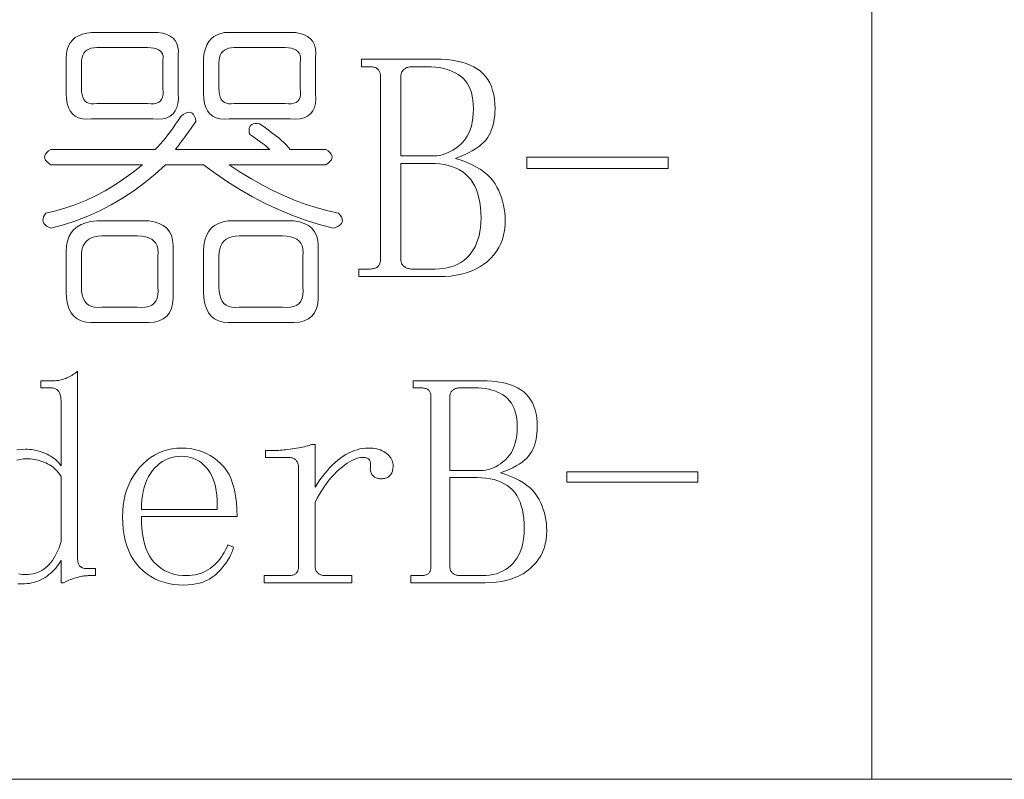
# Model space of a CAD drawing. Extents: x 1 to 297, y 1 to 210.
# Tile 138 of 171: x 246.84 to 253.03, y 29.51 to 34.29. Entities that reach past the tile are written whole.
import ezdxf

# ---------------------------------------------------------------- set-up
doc = ezdxf.new("R2010")
doc.units = 0

msp = doc.modelspace()

# ---------------------------------------------------------------- linework, layer by layer
at = {"color": 7, "lineweight": 13}
for p, q in [((252.1961, 61.8412), (252.1961, 29.5098)), ((220.3005, 29.5098), (295.449, 29.5098))]:
    msp.add_line(p, q, dxfattribs=at)
for points in [[(247.2906, 34.2063), (247.6746, 34.2063), (247.7079, 34.2049), (247.7374, 34.2006), (247.763, 34.1934), (247.7847, 34.1833), (247.8026, 34.1703), (247.8167, 34.1545), (247.827, 34.1358), (247.8333, 34.1142), (247.8359, 34.0897), (247.8346, 34.0623), (247.8346, 33.8223), (247.8359, 33.7891), (247.8334, 33.7596), (247.827, 33.734), (247.8167, 33.7123), (247.8026, 33.6943), (247.7847, 33.6803), (247.763, 33.67), (247.7374, 33.6636), (247.7079, 33.6611), (247.6746, 33.6623), (247.2906, 33.6623), (247.2602, 33.6611), (247.233, 33.6636), (247.209, 33.67), (247.1882, 33.6803), (247.1706, 33.6943), (247.1562, 33.7123), (247.145, 33.734), (247.137, 33.7596), (247.1322, 33.7891), (247.1306, 33.8223), (247.1306, 34.0463), (247.1322, 34.0739), (247.137, 34.0988), (247.145, 34.1212), (247.1562, 34.1411), (247.1706, 34.1583), (247.1882, 34.1731), (247.209, 34.1852), (247.233, 34.1948), (247.2602, 34.2019)], [(247.9946, 34.0463), (247.9991, 34.0767), (248.0061, 34.1039), (248.0157, 34.1279), (248.0279, 34.1487), (248.0426, 34.1663), (248.0599, 34.1807), (248.0798, 34.1919), (248.1022, 34.1999), (248.1271, 34.2047), (248.1546, 34.2063), (248.5386, 34.2063), (248.5719, 34.2047), (248.6013, 34.1999), (248.627, 34.1919), (248.6487, 34.1807), (248.6666, 34.1663), (248.6807, 34.1487), (248.6909, 34.1279), (248.6974, 34.1039), (248.6999, 34.0767), (248.6986, 34.0463), (248.6986, 33.8223), (248.6999, 33.7891), (248.6974, 33.7596), (248.6909, 33.734), (248.6807, 33.7123), (248.6666, 33.6943), (248.6487, 33.6803), (248.627, 33.67), (248.6013, 33.6636), (248.5719, 33.6611), (248.5386, 33.6623), (248.1546, 33.6623), (248.1242, 33.6611), (248.097, 33.6636), (248.073, 33.67), (248.0522, 33.6803), (248.0346, 33.6943), (248.0202, 33.7123), (248.009, 33.734), (248.001, 33.7596), (247.9962, 33.7891), (247.9946, 33.8223)], [(247.6426, 34.1103), (247.3226, 34.1103), (247.3044, 34.1094), (247.2881, 34.1065), (247.2737, 34.1017), (247.2612, 34.095), (247.2506, 34.0863), (247.242, 34.0758), (247.2353, 34.0633), (247.2305, 34.0489), (247.2276, 34.0326), (247.2266, 34.0143), (247.2266, 33.8543), (247.2276, 33.8332), (247.2305, 33.8147), (247.2353, 33.7987), (247.242, 33.7852), (247.2506, 33.7743), (247.2612, 33.766), (247.2737, 33.7603), (247.2881, 33.7571), (247.3044, 33.7564), (247.3226, 33.7583), (247.6426, 33.7583), (247.6638, 33.7564), (247.6823, 33.7571), (247.6983, 33.7603), (247.7117, 33.766), (247.7226, 33.7743), (247.731, 33.7852), (247.7367, 33.7987), (247.7399, 33.8147), (247.7406, 33.8332), (247.7386, 33.8543), (247.7386, 34.0303), (247.7406, 34.0455), (247.7399, 34.0591), (247.7367, 34.0711), (247.731, 34.0815), (247.7226, 34.0903), (247.7117, 34.0975), (247.6983, 34.1031), (247.6823, 34.1071), (247.6638, 34.1095)], [(248.5066, 34.1103), (248.1866, 34.1103), (248.1684, 34.1094), (248.1521, 34.1065), (248.1377, 34.1017), (248.1252, 34.095), (248.1146, 34.0863), (248.106, 34.0758), (248.0993, 34.0633), (248.0945, 34.0489), (248.0916, 34.0326), (248.0906, 34.0143), (248.0906, 33.8543), (248.0916, 33.8332), (248.0945, 33.8147), (248.0993, 33.7987), (248.106, 33.7852), (248.1146, 33.7743), (248.1252, 33.766), (248.1377, 33.7603), (248.1521, 33.7571), (248.1684, 33.7564), (248.1866, 33.7583), (248.5066, 33.7583), (248.5278, 33.7564), (248.5463, 33.7571), (248.5623, 33.7603), (248.5757, 33.766), (248.5866, 33.7743), (248.595, 33.7852), (248.6007, 33.7987), (248.6039, 33.8147), (248.6046, 33.8332), (248.6026, 33.8543), (248.6026, 34.0143), (248.6046, 34.0326), (248.6039, 34.0489), (248.6007, 34.0633), (248.595, 34.0758), (248.5866, 34.0863), (248.5757, 34.095), (248.5623, 34.1017), (248.5463, 34.1065), (248.5278, 34.1094)], [(248.9706, 32.6703), (248.9706, 32.7183), (249.0346, 32.7183), (249.0424, 32.7185), (249.0497, 32.719), (249.0565, 32.7198), (249.0628, 32.7209), (249.0686, 32.7223), (249.074, 32.7241), (249.0789, 32.7262), (249.0833, 32.7286), (249.0872, 32.7313), (249.0906, 32.7343), (249.0937, 32.7377), (249.0964, 32.7414), (249.0988, 32.7454), (249.1009, 32.7497), (249.1026, 32.7543), (249.1041, 32.7593), (249.1052, 32.7646), (249.106, 32.7702), (249.1065, 32.7761), (249.1066, 32.7823), (249.1066, 33.9263), (249.1065, 33.9326), (249.106, 33.9385), (249.1052, 33.9441), (249.1041, 33.9494), (249.1026, 33.9543), (249.1009, 33.959), (249.0988, 33.9633), (249.0964, 33.9673), (249.0937, 33.971), (249.0906, 33.9743), (249.0872, 33.9774), (249.0833, 33.9801), (249.0789, 33.9825), (249.074, 33.9846), (249.0686, 33.9863), (249.0628, 33.9878), (249.0565, 33.9889), (249.0497, 33.9897), (249.0424, 33.9902), (249.0346, 33.9903), (248.9866, 33.9903), (248.9866, 34.0383), (249.4506, 34.0383), (249.488, 34.0376), (249.5234, 34.0353), (249.5568, 34.0315), (249.5882, 34.0262), (249.6176, 34.0193), (249.645, 34.011), (249.6704, 34.0011), (249.6938, 33.9897), (249.7152, 33.9768), (249.7346, 33.9623), (249.7521, 33.9463), (249.7677, 33.9286), (249.7816, 33.9092), (249.7935, 33.8881), (249.8036, 33.8653), (249.8119, 33.8409), (249.8183, 33.8148), (249.823, 33.787), (249.8257, 33.7575), (249.8266, 33.7263), (249.8262, 33.7043), (249.8247, 33.6831), (249.8223, 33.6627), (249.819, 33.6431), (249.8146, 33.6243), (249.8094, 33.6063), (249.8031, 33.5891), (249.7959, 33.5727), (249.7878, 33.5571), (249.7786, 33.5423), (249.768, 33.5281), (249.7553, 33.5142), (249.7405, 33.5006), (249.7236, 33.4873), (249.7046, 33.4743), (249.6836, 33.4617), (249.6605, 33.4494), (249.6353, 33.4374), (249.608, 33.4257), (249.5786, 33.4143), (249.6142, 33.4027), (249.6474, 33.39), (249.6782, 33.3764), (249.7066, 33.3619), (249.7326, 33.3463), (249.7562, 33.3299), (249.7774, 33.3124), (249.7962, 33.294), (249.8126, 33.2747), (249.8266, 33.2543), (249.8388, 33.2333), (249.8497, 33.2118), (249.8593, 33.1898), (249.8676, 33.1673), (249.8746, 33.1443), (249.8804, 33.1209), (249.8849, 33.097), (249.8881, 33.0726), (249.89, 33.0477), (249.8906, 33.0223), (249.8895, 32.991), (249.8862, 32.9609), (249.8806, 32.9321), (249.8727, 32.9046), (249.8626, 32.8783), (249.8503, 32.8534), (249.8358, 32.8297), (249.819, 32.8073), (249.7999, 32.7862), (249.7786, 32.7663), (249.7554, 32.7481), (249.7306, 32.7318), (249.7042, 32.7174), (249.6762, 32.7049), (249.6466, 32.6943), (249.6154, 32.6857), (249.5826, 32.679), (249.5482, 32.6742), (249.5122, 32.6713), (249.4746, 32.6703)], [(249.6906, 33.7263), (249.6898, 33.7543), (249.6874, 33.7806), (249.6834, 33.8052), (249.6778, 33.8281), (249.6706, 33.8493), (249.6618, 33.8689), (249.6514, 33.8868), (249.6394, 33.903), (249.6258, 33.9175), (249.6106, 33.9303), (249.5941, 33.9417), (249.5767, 33.9519), (249.5583, 33.9609), (249.539, 33.9687), (249.5186, 33.9753), (249.4973, 33.9807), (249.4751, 33.9849), (249.4519, 33.9879), (249.4277, 33.9897), (249.4026, 33.9903), (249.3066, 33.9903), (249.3004, 33.9902), (249.2943, 33.9897), (249.2885, 33.9889), (249.283, 33.9878), (249.2776, 33.9863), (249.2726, 33.9846), (249.2677, 33.9825), (249.2631, 33.9801), (249.2588, 33.9774), (249.2546, 33.9743), (249.2508, 33.971), (249.2474, 33.9673), (249.2444, 33.9633), (249.2418, 33.959), (249.2396, 33.9543), (249.2378, 33.9494), (249.2364, 33.9441), (249.2354, 33.9385), (249.2348, 33.9326), (249.2346, 33.9263), (249.2346, 33.4303), (249.4426, 33.4303), (249.4601, 33.4311), (249.4775, 33.4332), (249.4947, 33.4368), (249.5117, 33.4419), (249.5286, 33.4483), (249.5453, 33.4563), (249.5619, 33.4656), (249.5783, 33.4764), (249.5946, 33.4887), (249.6106, 33.5023), (249.6258, 33.5175), (249.6394, 33.5343), (249.6514, 33.5527), (249.6618, 33.5727), (249.6706, 33.5943), (249.6778, 33.6175), (249.6834, 33.6423), (249.6874, 33.6687), (249.6898, 33.6967)], [(248.2826, 33.5663), (248.2804, 33.5814), (248.2801, 33.5945), (248.2817, 33.6057), (248.2852, 33.615), (248.2906, 33.6223), (248.298, 33.6278), (248.3073, 33.6313), (248.3185, 33.6329), (248.3316, 33.6326), (248.3466, 33.6303), (248.3745, 33.6115), (248.4004, 33.5932), (248.4244, 33.5756), (248.4465, 33.5587), (248.4666, 33.5423), (248.4849, 33.5267), (248.5012, 33.5116), (248.5156, 33.4972), (248.5281, 33.4835), (248.5386, 33.4703), (248.7626, 33.4703), (248.777, 33.4607), (248.7882, 33.4511), (248.7962, 33.4415), (248.801, 33.4319), (248.8026, 33.4223), (248.801, 33.4127), (248.7962, 33.4031), (248.7882, 33.3935), (248.777, 33.3839), (248.7626, 33.3743), (248.1546, 33.3743), (248.2249, 33.3281), (248.2948, 33.2854), (248.3644, 33.2462), (248.4337, 33.2105), (248.5026, 33.1783), (248.5713, 33.1497), (248.6396, 33.1246), (248.7076, 33.103), (248.7753, 33.0849), (248.8426, 33.0703), (248.8538, 33.0579), (248.8618, 33.046), (248.8666, 33.0348), (248.8682, 33.0243), (248.8666, 33.0143), (248.8618, 33.0051), (248.8538, 32.9964), (248.8426, 32.9884), (248.8282, 32.9811), (248.8106, 32.9743), (248.7218, 32.9985), (248.6346, 33.0262), (248.549, 33.0574), (248.465, 33.0921), (248.3826, 33.1303), (248.3018, 33.1721), (248.2226, 33.2174), (248.145, 33.2662), (248.069, 33.3185), (247.9946, 33.3743), (247.7546, 33.3743), (247.6898, 33.3156), (247.6234, 33.2611), (247.5554, 33.2107), (247.4858, 33.1644), (247.4146, 33.1223), (247.3418, 33.0844), (247.2674, 33.0507), (247.1914, 33.0211), (247.1138, 32.9956), (247.0346, 32.9743), (247.0199, 32.9811), (247.0078, 32.9884), (246.9982, 32.9964), (246.9911, 33.0051), (246.9866, 33.0143), (246.9847, 33.0243), (246.9854, 33.0348), (246.9886, 33.046), (246.9943, 33.0579), (247.0026, 33.0703), (247.0663, 33.0849), (247.1293, 33.103), (247.1918, 33.1246), (247.2535, 33.1497), (247.3146, 33.1783), (247.3751, 33.2105), (247.435, 33.2462), (247.4942, 33.2854), (247.5527, 33.3281), (247.6106, 33.3743), (247.0346, 33.3743), (247.0202, 33.3839), (247.009, 33.3935), (247.001, 33.4031), (246.9962, 33.4127), (246.9946, 33.4223), (246.9962, 33.4319), (247.001, 33.4415), (247.009, 33.4511), (247.0202, 33.4607), (247.0346, 33.4703), (247.6906, 33.4703), (247.7066, 33.4868), (247.7226, 33.5043), (247.7386, 33.5227), (247.7546, 33.542), (247.7706, 33.5623), (247.7866, 33.5836), (247.8026, 33.6059), (247.8186, 33.6291), (247.8346, 33.6532), (247.8506, 33.6783), (247.866, 33.6895), (247.8801, 33.6975), (247.8929, 33.7023), (247.9044, 33.7039), (247.9146, 33.7023), (247.9236, 33.6975), (247.9313, 33.6895), (247.9377, 33.6783), (247.9428, 33.6639), (247.9466, 33.6463), (247.931, 33.6244), (247.9159, 33.6035), (247.9015, 33.5835), (247.8878, 33.5644), (247.8746, 33.5463), (247.8622, 33.5292), (247.8503, 33.5131), (247.8391, 33.4979), (247.8286, 33.4836), (247.8186, 33.4703), (248.4106, 33.4703), (248.4036, 33.4771), (248.3953, 33.4844), (248.3857, 33.4924), (248.3748, 33.5011), (248.3626, 33.5103), (248.3492, 33.5203), (248.3345, 33.5308), (248.3185, 33.542), (248.3012, 33.5539)], [(249.4506, 32.7183), (249.4772, 32.7192), (249.5026, 32.7217), (249.5268, 32.7259), (249.5498, 32.7318), (249.5716, 32.7393), (249.5922, 32.7486), (249.6116, 32.7595), (249.6298, 32.7721), (249.6468, 32.7864), (249.6626, 32.8023), (249.6771, 32.8198), (249.69, 32.8387), (249.7014, 32.8589), (249.7113, 32.8804), (249.7196, 32.9033), (249.7265, 32.9276), (249.7318, 32.9533), (249.7356, 32.9803), (249.7379, 33.0086), (249.7386, 33.0383), (249.7378, 33.0726), (249.7354, 33.1051), (249.7314, 33.1357), (249.7258, 33.1644), (249.7186, 33.1913), (249.7098, 33.2164), (249.6994, 33.2397), (249.6874, 33.2611), (249.6738, 33.2806), (249.6586, 33.2983), (249.6418, 33.3143), (249.6234, 33.3286), (249.6034, 33.3412), (249.5818, 33.3521), (249.5586, 33.3613), (249.5338, 33.3689), (249.5074, 33.3748), (249.4794, 33.379), (249.4498, 33.3815), (249.4186, 33.3823), (249.2346, 33.3823), (249.2346, 32.7823), (249.2348, 32.7761), (249.2354, 32.7702), (249.2364, 32.7646), (249.2378, 32.7593), (249.2396, 32.7543), (249.2418, 32.7497), (249.2444, 32.7454), (249.2474, 32.7414), (249.2508, 32.7377), (249.2546, 32.7343), (249.2588, 32.7313), (249.2631, 32.7286), (249.2677, 32.7262), (249.2726, 32.7241), (249.2776, 32.7223), (249.283, 32.7209), (249.2885, 32.7198), (249.2943, 32.719), (249.3004, 32.7185), (249.3066, 32.7183)], [(250.0266, 33.3503), (250.0266, 33.4223), (250.9146, 33.4223), (250.9146, 33.3503)], [(247.1306, 32.8303), (247.1326, 32.8639), (247.1383, 32.8943), (247.1479, 32.9215), (247.1613, 32.9455), (247.1786, 32.9663), (247.1998, 32.9839), (247.2247, 32.9983), (247.2535, 33.0095), (247.2861, 33.0175), (247.3226, 33.0223), (247.6106, 33.0223), (247.65, 33.0204), (247.6849, 33.0147), (247.7153, 33.0051), (247.7412, 32.9916), (247.7626, 32.9743), (247.7796, 32.9532), (247.7921, 32.9283), (247.8001, 32.8995), (247.8036, 32.8668), (247.8026, 32.8303), (247.8026, 32.5743), (247.8036, 32.535), (247.8001, 32.5001), (247.7921, 32.4697), (247.7796, 32.4438), (247.7626, 32.4223), (247.7412, 32.4054), (247.7153, 32.3929), (247.6849, 32.3849), (247.65, 32.3814), (247.6106, 32.3823), (247.3226, 32.3823), (247.2861, 32.3814), (247.2535, 32.3849), (247.2247, 32.3929), (247.1998, 32.4054), (247.1786, 32.4223), (247.1613, 32.4438), (247.1479, 32.4697), (247.1383, 32.5001), (247.1326, 32.535), (247.1306, 32.5743)], [(247.9946, 32.8303), (247.9966, 32.8668), (248.0023, 32.8995), (248.0119, 32.9283), (248.0253, 32.9532), (248.0426, 32.9743), (248.0638, 32.9916), (248.0887, 33.0051), (248.1175, 33.0147), (248.1501, 33.0204), (248.1866, 33.0223), (248.5226, 33.0223), (248.562, 33.0204), (248.5969, 33.0147), (248.6273, 33.0051), (248.6532, 32.9916), (248.6746, 32.9743), (248.6916, 32.9532), (248.7041, 32.9283), (248.7121, 32.8995), (248.7156, 32.8668), (248.7146, 32.8303), (248.7146, 32.5743), (248.7156, 32.535), (248.7121, 32.5001), (248.7041, 32.4697), (248.6916, 32.4438), (248.6746, 32.4223), (248.6532, 32.4054), (248.6273, 32.3929), (248.5969, 32.3849), (248.562, 32.3814), (248.5226, 32.3823), (248.1866, 32.3823), (248.1501, 32.3814), (248.1175, 32.3849), (248.0887, 32.3929), (248.0638, 32.4054), (248.0426, 32.4223), (248.0253, 32.4438), (248.0119, 32.4697), (248.0023, 32.5001), (247.9966, 32.535), (247.9946, 32.5743)], [(247.5786, 32.9263), (247.3546, 32.9263), (247.3303, 32.9251), (247.3085, 32.9212), (247.2894, 32.9148), (247.2727, 32.9059), (247.2586, 32.8943), (247.2471, 32.8803), (247.2382, 32.8636), (247.2318, 32.8444), (247.2279, 32.8227), (247.2266, 32.7983), (247.2266, 32.6063), (247.2279, 32.5791), (247.2318, 32.5551), (247.2382, 32.5343), (247.2471, 32.5167), (247.2586, 32.5023), (247.2727, 32.4911), (247.2894, 32.4831), (247.3085, 32.4783), (247.3303, 32.4767), (247.3546, 32.4783), (247.5786, 32.4783), (247.6058, 32.4767), (247.6298, 32.4783), (247.6506, 32.4831), (247.6682, 32.4911), (247.6826, 32.5023), (247.6938, 32.5167), (247.7018, 32.5343), (247.7066, 32.5551), (247.7082, 32.5791), (247.7066, 32.6063), (247.7066, 32.7983), (247.7082, 32.8227), (247.7066, 32.8444), (247.7018, 32.8636), (247.6938, 32.8803), (247.6826, 32.8943), (247.6682, 32.9059), (247.6506, 32.9148), (247.6298, 32.9212), (247.6058, 32.9251)], [(248.4906, 32.9263), (248.2186, 32.9263), (248.1943, 32.9251), (248.1725, 32.9212), (248.1534, 32.9148), (248.1367, 32.9059), (248.1226, 32.8943), (248.1111, 32.8803), (248.1022, 32.8636), (248.0957, 32.8444), (248.0919, 32.8227), (248.0906, 32.7983), (248.0906, 32.6063), (248.0919, 32.5791), (248.0957, 32.5551), (248.1022, 32.5343), (248.1111, 32.5167), (248.1226, 32.5023), (248.1367, 32.4911), (248.1534, 32.4831), (248.1725, 32.4783), (248.1943, 32.4767), (248.2186, 32.4783), (248.4906, 32.4783), (248.5178, 32.4767), (248.5418, 32.4783), (248.5626, 32.4831), (248.5802, 32.4911), (248.5946, 32.5023), (248.6058, 32.5167), (248.6138, 32.5343), (248.6186, 32.5551), (248.6202, 32.5791), (248.6186, 32.6063), (248.6186, 32.7983), (248.6202, 32.8227), (248.6186, 32.8444), (248.6138, 32.8636), (248.6058, 32.8803), (248.5946, 32.8943), (248.5802, 32.9059), (248.5626, 32.9148), (248.5418, 32.9212), (248.5178, 32.9251)], [(249.2975, 30.7458), (249.2975, 30.7903), (249.3569, 30.7903), (249.3641, 30.7905), (249.3709, 30.7909), (249.3772, 30.7917), (249.3831, 30.7927), (249.3885, 30.794), (249.3935, 30.7957), (249.398, 30.7976), (249.4021, 30.7998), (249.4057, 30.8024), (249.4089, 30.8052), (249.4117, 30.8083), (249.4143, 30.8117), (249.4165, 30.8154), (249.4184, 30.8195), (249.4201, 30.8238), (249.4214, 30.8284), (249.4224, 30.8333), (249.4232, 30.8385), (249.4236, 30.844), (249.4238, 30.8498), (249.4238, 31.912), (249.4236, 31.9178), (249.4232, 31.9233), (249.4224, 31.9285), (249.4214, 31.9334), (249.4201, 31.938), (249.4184, 31.9424), (249.4165, 31.9464), (249.4143, 31.9501), (249.4117, 31.9535), (249.4089, 31.9566), (249.4057, 31.9594), (249.4021, 31.962), (249.398, 31.9642), (249.3935, 31.9661), (249.3885, 31.9678), (249.3831, 31.9691), (249.3772, 31.9701), (249.3709, 31.9709), (249.3641, 31.9713), (249.3569, 31.9715), (249.3123, 31.9715), (249.3123, 32.016), (249.7432, 32.016), (249.7779, 32.0153), (249.8108, 32.0132), (249.8418, 32.0097), (249.871, 32.0048), (249.8983, 31.9984), (249.9237, 31.9906), (249.9473, 31.9815), (249.969, 31.9709), (249.9889, 31.9589), (250.0069, 31.9455), (250.0231, 31.9306), (250.0377, 31.9141), (250.0505, 31.8961), (250.0616, 31.8765), (250.071, 31.8554), (250.0787, 31.8327), (250.0847, 31.8085), (250.0889, 31.7826), (250.0915, 31.7553), (250.0923, 31.7263), (250.0919, 31.7059), (250.0906, 31.6862), (250.0883, 31.6673), (250.0852, 31.6491), (250.0812, 31.6316), (250.0763, 31.6149), (250.0705, 31.5989), (250.0638, 31.5837), (250.0562, 31.5692), (250.0478, 31.5555), (250.0379, 31.5423), (250.0261, 31.5293), (250.0123, 31.5167), (249.9967, 31.5044), (249.979, 31.4923), (249.9595, 31.4806), (249.938, 31.4692), (249.9147, 31.458), (249.8893, 31.4472), (249.8621, 31.4366), (249.8951, 31.4258), (249.9259, 31.414), (249.9545, 31.4014), (249.9809, 31.3879), (250.0051, 31.3735), (250.027, 31.3582), (250.0467, 31.342), (250.0641, 31.3249), (250.0793, 31.3069), (250.0923, 31.288), (250.1036, 31.2685), (250.1137, 31.2485), (250.1227, 31.2281), (250.1304, 31.2072), (250.1369, 31.1859), (250.1423, 31.1641), (250.1464, 31.1419), (250.1494, 31.1193), (250.1512, 31.0962), (250.1518, 31.0726), (250.1507, 31.0435), (250.1476, 31.0156), (250.1424, 30.9888), (250.1351, 30.9633), (250.1258, 30.9389), (250.1143, 30.9157), (250.1008, 30.8937), (250.0852, 30.8729), (250.0675, 30.8533), (250.0478, 30.8349), (250.0262, 30.818), (250.0032, 30.8028), (249.9787, 30.7894), (249.9527, 30.7779), (249.9252, 30.768), (249.8962, 30.76), (249.8658, 30.7538), (249.8338, 30.7493), (249.8004, 30.7467), (249.7655, 30.7458)], [(249.966, 31.7263), (249.9653, 31.7523), (249.9631, 31.7767), (249.9594, 31.7995), (249.9542, 31.8208), (249.9475, 31.8405), (249.9393, 31.8587), (249.9297, 31.8753), (249.9185, 31.8904), (249.9059, 31.9038), (249.8918, 31.9158), (249.8765, 31.9263), (249.8603, 31.9358), (249.8432, 31.9442), (249.8252, 31.9514), (249.8063, 31.9575), (249.7866, 31.9626), (249.7659, 31.9665), (249.7444, 31.9692), (249.722, 31.9709), (249.6986, 31.9715), (249.6095, 31.9715), (249.6037, 31.9713), (249.598, 31.9709), (249.5927, 31.9701), (249.5875, 31.9691), (249.5826, 31.9678), (249.5778, 31.9661), (249.5733, 31.9642), (249.5691, 31.962), (249.565, 31.9594), (249.5612, 31.9566), (249.5577, 31.9535), (249.5545, 31.9501), (249.5517, 31.9464), (249.5493, 31.9424), (249.5473, 31.938), (249.5456, 31.9334), (249.5443, 31.9285), (249.5434, 31.9233), (249.5428, 31.9178), (249.5426, 31.912), (249.5426, 31.4515), (249.7358, 31.4515), (249.752, 31.4521), (249.7682, 31.4541), (249.7841, 31.4575), (249.8, 31.4622), (249.8156, 31.4682), (249.8311, 31.4755), (249.8465, 31.4842), (249.8618, 31.4943), (249.8768, 31.5056), (249.8918, 31.5183), (249.9059, 31.5324), (249.9185, 31.548), (249.9297, 31.5651), (249.9393, 31.5837), (249.9475, 31.6038), (249.9542, 31.6253), (249.9594, 31.6483), (249.9631, 31.6728), (249.9653, 31.6988)], [(247.6038, 31.1618), (247.6046, 31.1228), (247.6069, 31.0861), (247.6108, 31.0518), (247.6163, 31.0197), (247.6233, 30.99), (247.6319, 30.9625), (247.642, 30.9374), (247.6537, 30.9145), (247.6669, 30.894), (247.6818, 30.8758), (247.6978, 30.8595), (247.7149, 30.845), (247.7329, 30.8322), (247.7519, 30.8211), (247.7718, 30.8117), (247.7928, 30.804), (247.8146, 30.798), (247.8375, 30.7938), (247.8613, 30.7912), (247.8861, 30.7903), (247.9051, 30.7909), (247.9235, 30.7926), (247.9413, 30.7953), (247.9586, 30.7992), (247.9752, 30.8043), (247.9912, 30.8104), (248.0067, 30.8176), (248.0215, 30.826), (248.0358, 30.8355), (248.0495, 30.846), (248.0625, 30.8575), (248.0747, 30.8694), (248.0863, 30.8818), (248.097, 30.8948), (248.1071, 30.9083), (248.1163, 30.9223), (248.1249, 30.9368), (248.1327, 30.9518), (248.1397, 30.9674), (248.1461, 30.9835), (248.1832, 30.9686), (248.1782, 30.9523), (248.1721, 30.9361), (248.1648, 30.9199), (248.1565, 30.9038), (248.147, 30.8878), (248.1364, 30.8719), (248.1247, 30.856), (248.1119, 30.8403), (248.098, 30.8245), (248.0829, 30.8089), (248.0668, 30.7941), (248.0495, 30.7808), (248.0311, 30.7691), (248.0116, 30.759), (247.991, 30.7504), (247.9693, 30.7434), (247.9464, 30.7379), (247.9225, 30.734), (247.8974, 30.7317), (247.8712, 30.7309), (247.8377, 30.732), (247.8054, 30.7354), (247.7744, 30.7409), (247.7446, 30.7487), (247.7161, 30.7588), (247.6889, 30.771), (247.6629, 30.7855), (247.6382, 30.8022), (247.6148, 30.8212), (247.5926, 30.8423), (247.5722, 30.8656), (247.5538, 30.8908), (247.5377, 30.9179), (247.5237, 30.9469), (247.5118, 30.9779), (247.5022, 31.0108), (247.4946, 31.0457), (247.4892, 31.0824), (247.486, 31.1211), (247.4849, 31.1618), (247.486, 31.1983), (247.4892, 31.2335), (247.4946, 31.2675), (247.5022, 31.3002), (247.5118, 31.3317), (247.5237, 31.3619), (247.5377, 31.3908), (247.5538, 31.4185), (247.5722, 31.4449), (247.5926, 31.47), (247.6147, 31.4933), (247.6376, 31.5142), (247.6616, 31.5326), (247.6865, 31.5485), (247.7124, 31.562), (247.7393, 31.573), (247.7671, 31.5816), (247.7959, 31.5877), (247.8256, 31.5914), (247.8563, 31.5926), (247.8842, 31.5917), (247.9113, 31.5888), (247.9377, 31.5839), (247.9633, 31.5772), (247.9882, 31.5685), (248.0123, 31.5579), (248.0357, 31.5453), (248.0584, 31.5308), (248.0803, 31.5144), (248.1015, 31.496), (248.1212, 31.4753), (248.1389, 31.4518), (248.1545, 31.4254), (248.168, 31.3962), (248.1795, 31.3642), (248.1888, 31.3293), (248.1961, 31.2917), (248.2013, 31.2512), (248.2044, 31.2079), (248.2055, 31.1618)], [(248.6958, 31.3475), (248.7107, 31.3707), (248.7259, 31.3928), (248.7413, 31.4138), (248.757, 31.4336), (248.7728, 31.4524), (248.7889, 31.47), (248.8052, 31.4866), (248.8218, 31.502), (248.8385, 31.5163), (248.8555, 31.5295), (248.8726, 31.5415), (248.8898, 31.5522), (248.9071, 31.5617), (248.9244, 31.5699), (248.9418, 31.5768), (248.9593, 31.5825), (248.9769, 31.5869), (248.9946, 31.5901), (249.0123, 31.592), (249.0301, 31.5926), (249.0446, 31.5923), (249.0584, 31.5913), (249.0716, 31.5896), (249.0841, 31.5873), (249.096, 31.5843), (249.1072, 31.5806), (249.1177, 31.5762), (249.1275, 31.5712), (249.1367, 31.5655), (249.1452, 31.5592), (249.153, 31.5524), (249.1599, 31.5454), (249.166, 31.5381), (249.1713, 31.5307), (249.1758, 31.523), (249.1795, 31.5151), (249.1824, 31.5069), (249.1844, 31.4986), (249.1857, 31.49), (249.1861, 31.4812), (249.1859, 31.4739), (249.1853, 31.4669), (249.1844, 31.4602), (249.1831, 31.4539), (249.1814, 31.4478), (249.1794, 31.442), (249.177, 31.4365), (249.1742, 31.4313), (249.171, 31.4264), (249.1675, 31.4218), (249.1636, 31.4175), (249.1593, 31.4137), (249.1547, 31.4104), (249.1497, 31.4075), (249.1443, 31.405), (249.1385, 31.403), (249.1324, 31.4015), (249.1259, 31.4004), (249.119, 31.3997), (249.1118, 31.3995), (249.1045, 31.3997), (249.0977, 31.4004), (249.0912, 31.4015), (249.085, 31.403), (249.0793, 31.405), (249.0739, 31.4075), (249.0689, 31.4104), (249.0642, 31.4137), (249.06, 31.4175), (249.0561, 31.4218), (249.0526, 31.4264), (249.0497, 31.4313), (249.0473, 31.4365), (249.0454, 31.442), (249.044, 31.4478), (249.0431, 31.4539), (249.0428, 31.4602), (249.043, 31.4669), (249.0437, 31.4739), (249.0449, 31.4812), (249.0448, 31.4856), (249.0446, 31.4898), (249.0443, 31.4939), (249.0437, 31.4978), (249.0431, 31.5016), (249.0422, 31.5053), (249.0413, 31.5088), (249.0402, 31.5121), (249.0389, 31.5153), (249.0375, 31.5183), (249.0357, 31.5212), (249.0333, 31.5237), (249.0303, 31.5259), (249.0268, 31.5278), (249.0226, 31.5295), (249.0179, 31.5308), (249.0125, 31.5319), (249.0066, 31.5326), (249, 31.533), (248.9929, 31.5332), (248.9808, 31.5324), (248.9681, 31.5302), (248.9549, 31.5265), (248.9412, 31.5213), (248.927, 31.5146), (248.9122, 31.5064), (248.897, 31.4968), (248.8812, 31.4856), (248.8649, 31.473), (248.8481, 31.4589), (248.8312, 31.4435), (248.8146, 31.4268), (248.7985, 31.409), (248.7827, 31.39), (248.7673, 31.3698), (248.7522, 31.3484), (248.7375, 31.3258), (248.7233, 31.302), (248.7093, 31.2771), (248.6958, 31.2509), (248.6958, 30.8498), (248.696, 30.844), (248.6965, 30.8385), (248.6974, 30.8333), (248.6987, 30.8284), (248.7004, 30.8238), (248.7025, 30.8195), (248.7049, 30.8154), (248.7077, 30.8117), (248.7108, 30.8083), (248.7143, 30.8052), (248.7182, 30.8024), (248.7222, 30.7998), (248.7265, 30.7976), (248.731, 30.7957), (248.7357, 30.794), (248.7406, 30.7927), (248.7458, 30.7917), (248.7512, 30.7909), (248.7568, 30.7905), (248.7626, 30.7903), (248.9261, 30.7903), (248.9261, 30.7458), (248.3763, 30.7458), (248.3763, 30.7903), (248.5249, 30.7903), (248.5321, 30.7905), (248.5389, 30.7909), (248.5452, 30.7917), (248.5511, 30.7927), (248.5565, 30.794), (248.5615, 30.7957), (248.566, 30.7976), (248.5701, 30.7998), (248.5737, 30.8024), (248.5769, 30.8052), (248.5797, 30.8083), (248.5823, 30.8117), (248.5845, 30.8154), (248.5864, 30.8195), (248.5881, 30.8238), (248.5894, 30.8284), (248.5904, 30.8333), (248.5912, 30.8385), (248.5916, 30.844), (248.5918, 30.8498), (248.5918, 31.4663), (248.5916, 31.4722), (248.5912, 31.4778), (248.5904, 31.4832), (248.5894, 31.4883), (248.5881, 31.4933), (248.5864, 31.498), (248.5845, 31.5025), (248.5823, 31.5067), (248.5797, 31.5108), (248.5769, 31.5146), (248.5737, 31.5181), (248.5701, 31.5213), (248.566, 31.5241), (248.5615, 31.5265), (248.5565, 31.5285), (248.5511, 31.5302), (248.5452, 31.5315), (248.5389, 31.5324), (248.5321, 31.533), (248.5249, 31.5332), (248.3838, 31.5332), (248.3838, 31.5778), (248.4432, 31.5778), (248.4538, 31.5779), (248.4647, 31.5782), (248.4761, 31.5788), (248.4878, 31.5795), (248.4998, 31.5805), (248.5123, 31.5818), (248.5251, 31.5832), (248.5383, 31.5849), (248.5518, 31.5868), (248.5658, 31.5889), (248.5795, 31.5912), (248.5927, 31.5935), (248.6051, 31.5959), (248.6169, 31.5984), (248.628, 31.601), (248.6384, 31.6036), (248.6482, 31.6063), (248.6573, 31.6091), (248.6657, 31.612), (248.6735, 31.6149), (248.6958, 31.6149)], [(248.0792, 31.2063), (248.08, 31.2382), (248.0793, 31.2686), (248.0773, 31.2974), (248.0739, 31.3246), (248.069, 31.3503), (248.0627, 31.3744), (248.055, 31.3969), (248.0459, 31.4179), (248.0354, 31.4373), (248.0235, 31.4552), (248.0105, 31.4714), (247.9966, 31.4859), (247.9819, 31.4988), (247.9664, 31.5099), (247.9501, 31.5193), (247.933, 31.527), (247.9151, 31.5329), (247.8963, 31.5372), (247.8767, 31.5398), (247.8563, 31.5406), (247.8345, 31.5397), (247.8134, 31.5371), (247.7932, 31.5326), (247.7737, 31.5264), (247.7551, 31.5183), (247.7373, 31.5085), (247.7204, 31.4969), (247.7042, 31.4836), (247.6889, 31.4684), (247.6743, 31.4515), (247.6609, 31.433), (247.6489, 31.4131), (247.6384, 31.392), (247.6292, 31.3695), (247.6214, 31.3456), (247.6151, 31.3204), (247.6101, 31.2939), (247.6066, 31.2661), (247.6045, 31.2369), (247.6038, 31.2063)], [(249.7432, 30.7903), (249.7679, 30.7911), (249.7915, 30.7935), (249.8139, 30.7974), (249.8353, 30.8028), (249.8556, 30.8098), (249.8747, 30.8184), (249.8927, 30.8286), (249.9096, 30.8403), (249.9254, 30.8535), (249.9401, 30.8683), (249.9535, 30.8846), (249.9655, 30.9021), (249.976, 30.9208), (249.9852, 30.9408), (249.993, 30.9621), (249.9993, 30.9847), (250.0043, 31.0085), (250.0078, 31.0335), (250.0099, 31.0599), (250.0106, 31.0875), (250.0099, 31.1193), (250.0077, 31.1494), (250.0039, 31.1778), (249.9987, 31.2045), (249.9921, 31.2295), (249.9839, 31.2528), (249.9742, 31.2744), (249.9631, 31.2943), (249.9505, 31.3125), (249.9363, 31.3289), (249.9207, 31.3437), (249.9037, 31.357), (249.8851, 31.3687), (249.865, 31.3788), (249.8435, 31.3874), (249.8204, 31.3944), (249.7959, 31.3999), (249.7699, 31.4038), (249.7425, 31.4061), (249.7135, 31.4069), (249.5426, 31.4069), (249.5426, 30.8498), (249.5428, 30.844), (249.5434, 30.8385), (249.5443, 30.8333), (249.5456, 30.8284), (249.5473, 30.8238), (249.5493, 30.8195), (249.5517, 30.8154), (249.5545, 30.8117), (249.5577, 30.8083), (249.5612, 30.8052), (249.565, 30.8024), (249.5691, 30.7998), (249.5733, 30.7976), (249.5778, 30.7957), (249.5826, 30.794), (249.5875, 30.7927), (249.5927, 30.7917), (249.598, 30.7909), (249.6037, 30.7905), (249.6095, 30.7903)], [(250.2781, 31.3772), (250.2781, 31.444), (251.1026, 31.444), (251.1026, 31.3772)]]:
    msp.add_lwpolyline(points, close=True, dxfattribs=at)
for points in [[(246.8208, 31.5806), (246.8479, 31.584), (246.8758, 31.5852), (246.8877, 31.5849), (246.8997, 31.5842), (246.9118, 31.5828), (246.9239, 31.581), (246.9361, 31.5787), (246.9484, 31.5758), (246.9608, 31.5725), (246.9732, 31.5686), (246.9857, 31.5641), (246.9983, 31.5592), (247.0107, 31.5537), (247.0226, 31.5478), (247.0339, 31.5413), (247.0447, 31.5342), (247.055, 31.5267), (247.0648, 31.5186), (247.074, 31.51), (247.0827, 31.5009), (247.0909, 31.4913), (247.0986, 31.4812), (247.0986, 31.8823), (247.0985, 31.891), (247.098, 31.8993), (247.0973, 31.9071), (247.0963, 31.9144), (247.0949, 31.9213), (247.0933, 31.9278), (247.0914, 31.9338), (247.0891, 31.9394), (247.0866, 31.9445), (247.0838, 31.9492), (247.0806, 31.9534), (247.0769, 31.9572), (247.0728, 31.9606), (247.0683, 31.9635), (247.0633, 31.9659), (247.0579, 31.9679), (247.052, 31.9695), (247.0457, 31.9706), (247.039, 31.9713), (247.0318, 31.9715), (246.9723, 31.9715), (246.9723, 32.016), (247.0541, 32.016), (247.0615, 32.0162), (247.0689, 32.0166), (247.0763, 32.0174), (247.0838, 32.0184), (247.0912, 32.0198), (247.0986, 32.0214), (247.106, 32.0233), (247.1135, 32.0256), (247.1209, 32.0281), (247.1283, 32.0309), (247.1358, 32.034), (247.1432, 32.0374), (247.1506, 32.0412), (247.1581, 32.0452), (247.1655, 32.0495), (247.1729, 32.0541), (247.1803, 32.059), (247.1878, 32.0642), (247.1952, 32.0697), (247.2026, 32.0755), (247.2026, 30.9018), (247.2028, 30.8946), (247.2032, 30.8878), (247.204, 30.8815), (247.205, 30.8756), (247.2063, 30.8702), (247.208, 30.8652), (247.2099, 30.8607), (247.2121, 30.8566), (247.2147, 30.853), (247.2175, 30.8498), (247.2206, 30.8469), (247.224, 30.8444), (247.2277, 30.8422), (247.2318, 30.8403), (247.2361, 30.8386), (247.2407, 30.8373), (247.2456, 30.8362), (247.2508, 30.8355), (247.2563, 30.8351), (247.2621, 30.8349), (247.3141, 30.8349), (247.3141, 30.7903), (247.2695, 30.7903), (247.2634, 30.7902), (247.2572, 30.7899), (247.2507, 30.7893), (247.2439, 30.7885), (247.237, 30.7875), (247.2298, 30.7863), (247.2224, 30.7849), (247.2148, 30.7832), (247.207, 30.7813), (247.1989, 30.7792), (247.1907, 30.7768), (247.1824, 30.7743), (247.1741, 30.7715), (247.1656, 30.7685), (247.1571, 30.7653), (247.1485, 30.7618), (247.1399, 30.7581), (247.1312, 30.7542), (247.1224, 30.7501), (247.1135, 30.7458), (247.0986, 30.7458), (247.0986, 30.8869), (247.0909, 30.8738), (247.0827, 30.8612), (247.074, 30.8491), (247.0648, 30.8376), (247.055, 30.8265), (247.0447, 30.816), (247.0339, 30.806), (247.0226, 30.7966), (247.0107, 30.7876), (246.9983, 30.7792), (246.9855, 30.7714), (246.9723, 30.7645), (246.9588, 30.7584), (246.9449, 30.753), (246.9306, 30.7485), (246.9159, 30.7449), (246.9008, 30.742), (246.8854, 30.74), (246.8696, 30.7387), (246.8535, 30.7383), (246.8271, 30.7394)], [(246.8333, 30.8012), (246.854, 30.7986), (246.8758, 30.7978), (246.8918, 30.7983), (246.9074, 30.7998), (246.9225, 30.8024), (246.937, 30.8061), (246.951, 30.8108), (246.9645, 30.8165), (246.9774, 30.8232), (246.9899, 30.831), (247.0018, 30.8399), (247.0132, 30.8498), (247.0241, 30.8607), (247.0344, 30.8726), (247.0443, 30.8856), (247.0536, 30.8997), (247.0624, 30.9148), (247.0707, 30.9309), (247.0785, 30.948), (247.0857, 30.9662), (247.0924, 30.9855), (247.0986, 31.0058), (247.0986, 31.4143), (247.091, 31.4259), (247.0829, 31.4368), (247.0743, 31.447), (247.0654, 31.4565), (247.0559, 31.4654), (247.046, 31.4736), (247.0357, 31.4812), (247.0249, 31.488), (247.0137, 31.4942), (247.0021, 31.4998), (246.9902, 31.5047), (246.9783, 31.5091), (246.9664, 31.513), (246.9545, 31.5164), (246.9426, 31.5193), (246.9307, 31.5216), (246.9189, 31.5234), (246.907, 31.5247), (246.8951, 31.5255), (246.8832, 31.5258), (246.8614, 31.5247), (246.8406, 31.5216), (246.8207, 31.5164)]]:
    msp.add_lwpolyline(points, dxfattribs=at)

doc.saveas('drawing.dxf')
